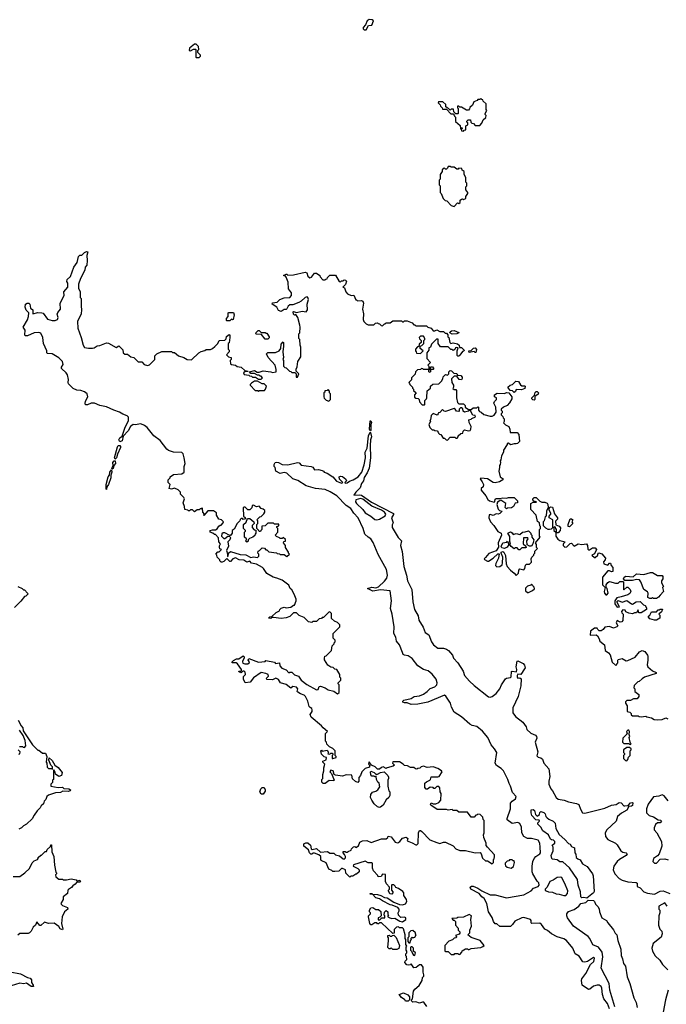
# Model space of a CAD drawing. Extents: x 2239805 to 2396427, y 665731 to 772158.
# Tile 251 of 256: x 2361075 to 2367849, y 713307 to 723628. Entities that reach past the tile are written whole.
import ezdxf

# ---------------------------------------------------------------- set-up
doc = ezdxf.new("R2010")
doc.units = 0

msp = doc.modelspace()

# ---------------------------------------------------------------- linework, layer by layer
at = {"layer": '0CON05XD'}
for points in [[(2364705, 723520), (2364730, 723565), (2364765, 723570), (2364780, 723615), (2364767, 723627), (2364735, 723628), (2364714, 723616), (2364697, 723573), (2364673, 723547), (2364673, 723533), (2364682, 723522), (2364705, 723520)], [(2362925, 723230), (2362955, 723232), (2362970, 723245), (2362970, 723255), (2362940, 723285), (2362940, 723305), (2362950, 723315), (2362948, 723345), (2362925, 723370), (2362905, 723370), (2362855, 723330), (2362850, 723305), (2362865, 723300), (2362895, 723320), (2362915, 723320), (2362920, 723315), (2362920, 723235), (2362925, 723230)], [(2365725, 722460), (2365732, 722468), (2365748, 722472), (2365750, 722515), (2365770, 722525), (2365770, 722545), (2365760, 722555), (2365760, 722565), (2365772, 722578), (2365798, 722578), (2365802, 722552), (2365812, 722542), (2365828, 722538), (2365845, 722520), (2365895, 722520), (2365918, 722542), (2365932, 722578), (2365958, 722602), (2365960, 722625), (2365950, 722635), (2365950, 722645), (2365970, 722675), (2365960, 722685), (2365960, 722745), (2365932, 722772), (2365928, 722788), (2365915, 722790), (2365905, 722800), (2365895, 722790), (2365875, 722790), (2365868, 722782), (2365832, 722768), (2365818, 722732), (2365792, 722708), (2365788, 722692), (2365775, 722680), (2365755, 722680), (2365705, 722710), (2365685, 722710), (2365675, 722720), (2365660, 722720), (2365660, 722705), (2365670, 722695), (2365670, 722645), (2365665, 722640), (2365645, 722640), (2365622, 722662), (2365618, 722688), (2365595, 722690), (2365585, 722680), (2365568, 722698), (2365552, 722702), (2365540, 722715), (2365538, 722738), (2365508, 722768), (2365462, 722768), (2365460, 722755), (2365480, 722735), (2365482, 722722), (2365500, 722705), (2365505, 722690), (2365545, 722690), (2365592, 722642), (2365615, 722640), (2365628, 722628), (2365630, 722615), (2365640, 722605), (2365642, 722562), (2365688, 722518), (2365692, 722482), (2365700, 722480), (2365700, 722495), (2365708, 722498), (2365710, 722485), (2365700, 722480), (2365702, 722462), (2365725, 722460)], [(2365625, 721670), (2365662, 721708), (2365675, 721700), (2365688, 721712), (2365690, 721735), (2365702, 721748), (2365715, 721750), (2365725, 721740), (2365732, 721748), (2365748, 721752), (2365750, 721775), (2365770, 721805), (2365770, 721815), (2365750, 721845), (2365750, 721875), (2365760, 721885), (2365760, 721915), (2365750, 721925), (2365750, 721975), (2365730, 722005), (2365730, 722035), (2365712, 722052), (2365708, 722068), (2365675, 722070), (2365668, 722062), (2365655, 722060), (2365625, 722080), (2365595, 722080), (2365585, 722090), (2365565, 722090), (2365558, 722072), (2365545, 722060), (2365535, 722060), (2365525, 722070), (2365512, 722068), (2365500, 722055), (2365500, 722035), (2365480, 722005), (2365480, 721955), (2365470, 721945), (2365470, 721895), (2365480, 721885), (2365480, 721815), (2365490, 721805), (2365512, 721752), (2365532, 721732), (2365548, 721728), (2365595, 721680), (2365625, 721670)], [(2365220, 715775), (2365205, 715790), (2365168, 715788), (2365137, 715807), (2365105, 715810), (2365092, 715825), (2365055, 715847), (2364985, 715850), (2364980, 715835), (2365000, 715815), (2364988, 715802), (2364923, 715787), (2364915, 715780), (2364883, 715797), (2364865, 715790), (2364845, 715770), (2364825, 715770), (2364800, 715795), (2364762, 715812), (2364735, 715850), (2364730, 715825), (2364740, 715815), (2364738, 715792), (2364695, 715780), (2364658, 715745), (2364644, 715706), (2364628, 715685), (2364628, 715645), (2364617, 715633), (2364592, 715642), (2364562, 715672), (2364555, 715710), (2364495, 715712), (2364455, 715698), (2364385, 715708), (2364370, 715715), (2364360, 715755), (2364335, 715760), (2364323, 715743), (2364340, 715725), (2364370, 715655), (2364365, 715650), (2364318, 715652), (2364275, 715620), (2364255, 715620), (2364240, 715635), (2364240, 715665), (2364250, 715675), (2364250, 715715), (2364262, 715755), (2364260, 715785), (2364270, 715825), (2364250, 715845), (2364250, 715855), (2364285, 715870), (2364290, 715895), (2364265, 715900), (2364235, 715930), (2364230, 715965), (2364235, 715970), (2364242, 715962), (2364295, 715970), (2364310, 715945), (2364302, 715932), (2364325, 715930), (2364335, 715940), (2364348, 715938), (2364360, 715925), (2364350, 715915), (2364350, 715885), (2364355, 715882), (2364390, 715895), (2364390, 715905), (2364380, 715915), (2364380, 715965), (2364357, 715987), (2364320, 716005), (2364292, 716032), (2364290, 716055), (2364280, 716065), (2364280, 716145), (2364300, 716165), (2364254, 716204), (2364236, 716226), (2364127, 716317), (2364118, 716345), (2364140, 716375), (2364140, 716395), (2364135, 716408), (2364117, 716417), (2364108, 716428), (2364092, 716485), (2364068, 716535), (2364055, 716548), (2364015, 716560), (2363987, 716577), (2363980, 716585), (2363987, 716615), (2363975, 716632), (2363935, 716638), (2363915, 716620), (2363865, 716658), (2363807, 716677), (2363785, 716710), (2363757, 716727), (2363725, 716708), (2363665, 716710), (2363660, 716725), (2363680, 716745), (2363678, 716765), (2363655, 716776), (2363605, 716786), (2363525, 716728), (2363490, 716685), (2363438, 716678), (2363418, 716715), (2363418, 716742), (2363440, 716765), (2363438, 716788), (2363425, 716800), (2363412, 716798), (2363395, 716780), (2363388, 716788), (2363375, 716790), (2363372, 716798), (2363398, 716802), (2363400, 716815), (2363356, 716876), (2363343, 716887), (2363300, 716885), (2363300, 716895), (2363315, 716912), (2363345, 716927), (2363372, 716928), (2363415, 716958), (2363425, 716950), (2363428, 716935), (2363408, 716905), (2363408, 716895), (2363414, 716884), (2363435, 716876), (2363465, 716874), (2363480, 716885), (2363482, 716895), (2363470, 716915), (2363475, 716930), (2363575, 716892), (2363645, 716900), (2363655, 716910), (2363745, 716892), (2363755, 716880), (2363795, 716887), (2363800, 716855), (2363822, 716832), (2363865, 716812), (2363895, 716780), (2363905, 716790), (2363925, 716788), (2363955, 716762), (2363995, 716747), (2364023, 716705), (2364082, 716658), (2364185, 716604), (2364203, 716607), (2364213, 716637), (2364225, 716640), (2364275, 716623), (2364305, 716603), (2364365, 716590), (2364403, 716563), (2364420, 716575), (2364420, 716655), (2364410, 716665), (2364410, 716675), (2364440, 716705), (2364440, 716725), (2364430, 716735), (2364430, 716765), (2364398, 716818), (2364375, 716820), (2364358, 716838), (2364335, 716840), (2364302, 716862), (2364268, 716918), (2364268, 716935), (2364270, 716955), (2364285, 716960), (2364340, 717015), (2364350, 717065), (2364370, 717085), (2364370, 717095), (2364380, 717105), (2364380, 717125), (2364360, 717145), (2364360, 717195), (2364430, 717265), (2364430, 717285), (2364405, 717310), (2364372, 717322), (2364342, 717352), (2364340, 717405), (2364325, 717420), (2364312, 717418), (2364258, 717362), (2364245, 717360), (2364235, 717350), (2364212, 717348), (2364185, 717320), (2364145, 717320), (2364135, 717310), (2364100, 717315), (2364055, 717363), (2364003, 717383), (2363975, 717410), (2363945, 717410), (2363905, 717372), (2363865, 717359), (2363815, 717352), (2363735, 717360), (2363715, 717360), (2363705, 717352), (2363680, 717355), (2363695, 717370), (2363718, 717372), (2363760, 717415), (2363795, 717430), (2363800, 717445), (2363815, 717460), (2363845, 717468), (2363865, 717462), (2363915, 717470), (2363945, 717490), (2363955, 717490), (2363970, 717535), (2363970, 717555), (2363950, 717605), (2363925, 717650), (2363910, 717665), (2363895, 717700), (2363825, 717752), (2363770, 717775), (2363730, 717785), (2363663, 717823), (2363630, 717875), (2363618, 717885), (2363555, 717922), (2363505, 717932), (2363485, 717952), (2363455, 717942), (2363422, 717962), (2363375, 717967), (2363335, 717987), (2363308, 717975), (2363285, 717950), (2363275, 717950), (2363245, 717980), (2363215, 717950), (2363197, 717943), (2363185, 717940), (2363170, 717955), (2363170, 717965), (2363143, 717993), (2363140, 718015), (2363130, 718025), (2363152, 718048), (2363165, 718050), (2363188, 718075), (2363172, 718082), (2363168, 718098), (2363168, 718112), (2363180, 718135), (2363160, 718155), (2363158, 718198), (2363125, 718230), (2363115, 718230), (2363097, 718247), (2363070, 718255), (2363070, 718275), (2363095, 718282), (2363125, 718280), (2363145, 718292), (2363161, 718319), (2363175, 718330), (2363185, 718330), (2363208, 718352), (2363210, 718365), (2363190, 718385), (2363162, 718392), (2363138, 718435), (2363137, 718457), (2363105, 718478), (2363045, 718480), (2363005, 718430), (2363003, 718437), (2363010, 718445), (2362992, 718465), (2362990, 718505), (2362985, 718510), (2362978, 718502), (2362965, 718500), (2362955, 718490), (2362935, 718490), (2362905, 718470), (2362885, 718490), (2362865, 718490), (2362855, 718480), (2362845, 718480), (2362837, 718487), (2362805, 718492), (2362803, 718525), (2362787, 718565), (2362800, 718605), (2362795, 718620), (2362760, 718655), (2362760, 718675), (2362735, 718700), (2362695, 718718), (2362665, 718708), (2362640, 718715), (2362650, 718755), (2362630, 718775), (2362630, 718805), (2362650, 718825), (2362650, 718835), (2362685, 718860), (2362773, 718867), (2362798, 718885), (2362798, 718945), (2362808, 718975), (2362797, 719035), (2362787, 719077), (2362775, 719090), (2362685, 719093), (2362635, 719112), (2362617, 719125), (2362548, 719215), (2362480, 719265), (2362412, 719352), (2362384, 719374), (2362345, 719390), (2362285, 719380), (2362265, 719383), (2362235, 719362), (2362211, 719319), (2362158, 719262), (2362148, 719212), (2362124, 719204), (2362113, 719225), (2362125, 719244), (2362149, 719261), (2362177, 719345), (2362216, 719425), (2362215, 719460), (2362200, 719475), (2362155, 719492), (2362120, 719515), (2362060, 719535), (2361985, 719570), (2361915, 719582), (2361859, 719609), (2361825, 719608), (2361785, 719590), (2361765, 719590), (2361760, 719605), (2361765, 719630), (2361788, 719675), (2361782, 719705), (2361755, 719727), (2361715, 719740), (2361675, 719743), (2361635, 719762), (2361585, 719810), (2361581, 719825), (2361586, 719856), (2361576, 719906), (2361563, 719925), (2361513, 719973), (2361512, 719985), (2361532, 720015), (2361522, 720045), (2361485, 720082), (2361416, 720126), (2361365, 720130), (2361360, 720135), (2361358, 720155), (2361323, 720235), (2361316, 720295), (2361295, 720340), (2361275, 720349), (2361225, 720344), (2361156, 720314), (2361133, 720313), (2361127, 720325), (2361132, 720372), (2361112, 720405), (2361157, 720483), (2361167, 720517), (2361170, 720555), (2361143, 720583), (2361132, 720615), (2361137, 720645), (2361154, 720656), (2361170, 720655), (2361182, 720645), (2361188, 720605), (2361212, 720585), (2361213, 720543), (2361265, 720558), (2361306, 720556), (2361320, 720550), (2361365, 720488), (2361415, 720473), (2361446, 720474), (2361472, 720485), (2361477, 720505), (2361468, 720542), (2361475, 720560), (2361502, 720595), (2361498, 720655), (2361542, 720738), (2361538, 720775), (2361578, 720825), (2361580, 720865), (2361570, 720885), (2361572, 720905), (2361606, 720934), (2361642, 721035), (2361677, 721083), (2361690, 721145), (2361705, 721160), (2361725, 721160), (2361753, 721187), (2361775, 721198), (2361788, 721195), (2361778, 721155), (2361782, 721105), (2361778, 721055), (2361760, 721035), (2361757, 721003), (2361712, 720915), (2361692, 720855), (2361692, 720815), (2361708, 720775), (2361710, 720715), (2361720, 720705), (2361718, 720625), (2361722, 720585), (2361718, 720545), (2361682, 720465), (2361684, 720395), (2361720, 720295), (2361740, 720215), (2361755, 720192), (2361797, 720183), (2361836, 720184), (2361855, 720188), (2361885, 720208), (2361915, 720212), (2361985, 720240), (2362005, 720238), (2362085, 720190), (2362115, 720210), (2362157, 720167), (2362160, 720135), (2362175, 720120), (2362205, 720120), (2362240, 720095), (2362270, 720085), (2362315, 720040), (2362355, 720040), (2362380, 720015), (2362415, 720002), (2362435, 720010), (2362490, 720065), (2362490, 720105), (2362510, 720125), (2362565, 720150), (2362665, 720150), (2362675, 720140), (2362695, 720140), (2362740, 720105), (2362795, 720088), (2362830, 720065), (2362875, 720062), (2362950, 720135), (2362975, 720150), (2363015, 720160), (2363028, 720172), (2363075, 720172)], [(2363075, 720172), (2363095, 720180), (2363119, 720201), (2363150, 720235), (2363166, 720264), (2363225, 720270), (2363237, 720283), (2363242, 720308), (2363268, 720328), (2363277, 720317), (2363278, 720295), (2363268, 720242), (2363260, 720235), (2363260, 720175), (2363270, 720165), (2363270, 720145), (2363240, 720115), (2363262, 720092), (2363290, 720085), (2363290, 720065), (2363280, 720055), (2363282, 720022), (2363293, 720013), (2363335, 720008), (2363354, 719994), (2363395, 719987), (2363432, 719952), (2363470, 719945), (2363465, 719940), (2363432, 719938), (2363420, 719925), (2363425, 719910), (2363475, 719900), (2363483, 719893), (2363505, 719890), (2363515, 719880), (2363545, 719880), (2363575, 719860), (2363605, 719860), (2363620, 719875), (2363605, 719890), (2363595, 719890), (2363585, 719900), (2363565, 719900), (2363535, 719920), (2363495, 719920), (2363482, 719938), (2363535, 719950), (2363562, 719932), (2363585, 719932), (2363625, 719948), (2363705, 719938), (2363725, 719928), (2363760, 719935), (2363762, 719962), (2363750, 720005), (2363678, 720085), (2363662, 720125), (2363675, 720140), (2363755, 720140), (2363794, 720156), (2363809, 720181), (2363814, 720225), (2363835, 720250), (2363840, 720245), (2363840, 720205), (2363832, 720145), (2363840, 720085), (2363832, 720065), (2363840, 720055), (2363840, 719995), (2363852, 719982), (2363868, 719978), (2363902, 719942), (2363915, 719940), (2363925, 719930), (2363958, 719928), (2363970, 719915), (2363972, 719882), (2363985, 719880), (2363998, 719915), (2363972, 719942), (2363970, 719965), (2363982, 719988), (2363990, 720045), (2364020, 720095), (2364020, 720195), (2364012, 720215), (2364008, 720275), (2364000, 720285), (2364000, 720335), (2364008, 720345), (2364012, 720405), (2364008, 720425), (2363990, 720505), (2363968, 720538), (2363955, 720530), (2363945, 720540), (2363940, 720565), (2363945, 720570), (2363975, 720560), (2364035, 720574), (2364076, 720564), (2364089, 720585), (2364086, 720645), (2364099, 720695), (2364095, 720717), (2364085, 720721), (2364065, 720716), (2364025, 720677), (2363998, 720662), (2363935, 720639), (2363905, 720640), (2363889, 720625), (2363875, 720598), (2363865, 720590), (2363845, 720590), (2363815, 720570), (2363785, 720580), (2363770, 720615), (2363720, 720645), (2363725, 720660), (2363772, 720668), (2363800, 720695), (2363845, 720712), (2363904, 720716), (2363924, 720735), (2363923, 720765), (2363892, 720805), (2363888, 720875), (2363868, 720928), (2363858, 720938), (2363840, 720945), (2363865, 720960), (2363875, 720960), (2363885, 720950), (2363945, 720952), (2364065, 720982), (2364083, 720973), (2364095, 720940), (2364115, 720922), (2364133, 720927), (2364165, 720970), (2364185, 720970), (2364220, 720945), (2364222, 720932), (2364252, 720902), (2364275, 720900), (2364282, 720908), (2364295, 720910), (2364300, 720925), (2364325, 720950), (2364385, 720950), (2364422, 720882), (2364435, 720880), (2364445, 720890), (2364465, 720890), (2364475, 720900), (2364488, 720898), (2364497, 720887), (2364488, 720852), (2364460, 720825), (2364478, 720818), (2364488, 720785), (2364490, 720775), (2364510, 720755), (2364548, 720738), (2364575, 720740), (2364595, 720690), (2364605, 720690), (2364615, 720680), (2364655, 720683), (2364668, 720678), (2364678, 720655), (2364666, 720595), (2364676, 720544), (2364672, 720485), (2364680, 720465), (2364705, 720440), (2364725, 720430), (2364785, 720430), (2364802, 720448), (2364825, 720450), (2364832, 720442), (2364845, 720440), (2364862, 720422), (2364875, 720420), (2364895, 720440), (2364905, 720440), (2364915, 720450), (2364955, 720450), (2364985, 720470), (2365075, 720470), (2365085, 720460), (2365095, 720460), (2365105, 720470), (2365135, 720470), (2365185, 720450), (2365205, 720430), (2365215, 720430), (2365225, 720420), (2365337, 720417), (2365350, 720405), (2365384, 720394), (2365407, 720367), (2365425, 720367), (2365446, 720376), (2365475, 720358), (2365515, 720358), (2365532, 720342), (2365545, 720340), (2365560, 720325), (2365560, 720305), (2365570, 720295), (2365580, 720245), (2365592, 720232), (2365615, 720240), (2365660, 720230), (2365678, 720215), (2365682, 720192), (2365705, 720190), (2365730, 720165), (2365728, 720152), (2365715, 720150), (2365685, 720110), (2365675, 720100), (2365665, 720100), (2365658, 720108), (2365657, 720155), (2365668, 720188), (2365655, 720192), (2365642, 720188), (2365635, 720170), (2365615, 720160), (2365605, 720170), (2365592, 720172), (2365565, 720200), (2365485, 720200), (2365460, 720235), (2365458, 720278), (2365442, 720278), (2365390, 720225), (2365380, 720195), (2365362, 720188), (2365360, 720165), (2365340, 720135), (2365340, 720075), (2365380, 720035), (2365350, 720005), (2365360, 719995), (2365360, 719960), (2365380, 719960), (2365380, 719985), (2365385, 719990), (2365398, 719988), (2365410, 719975), (2365410, 719965), (2365405, 719960), (2365380, 719960), (2365380, 719935), (2365375, 719930), (2365360, 719935), (2365360, 719960), (2365305, 719960), (2365298, 719968), (2365285, 719970), (2365275, 719960), (2365242, 719958), (2365220, 719935), (2365218, 719912), (2365180, 719875), (2365178, 719852), (2365150, 719825), (2365160, 719815), (2365162, 719802), (2365190, 719775), (2365190, 719765), (2365200, 719755), (2365202, 719742), (2365230, 719715), (2365210, 719695), (2365212, 719672), (2365225, 719660), (2365248, 719658), (2365260, 719645), (2365262, 719622), (2365292, 719592), (2365315, 719590), (2365320, 719595), (2365320, 719635), (2365337, 719653), (2365340, 719665), (2365342, 719738), (2365380, 719765), (2365380, 719785), (2365402, 719808), (2365465, 719810), (2365495, 719840), (2365507, 719863), (2365510, 719885), (2365535, 719910), (2365558, 719902), (2365570, 719915), (2365570, 719935), (2365585, 719950), (2365597, 719947), (2365622, 719922), (2365655, 719920), (2365662, 719902), (2365695, 719898), (2365712, 719882), (2365712, 719865), (2365705, 719852), (2365680, 719855), (2365655, 719890), (2365625, 719890), (2365598, 719862), (2365602, 719825), (2365620, 719795), (2365620, 719775), (2365613, 719763), (2365625, 719750), (2365645, 719750), (2365652, 719742), (2365650, 719665), (2365660, 719615), (2365675, 719600), (2365725, 719600), (2365740, 719585), (2365740, 719565), (2365775, 719540), (2365805, 719540), (2365825, 719560), (2365865, 719560), (2365875, 719570), (2365880, 719565), (2365880, 719535), (2365892, 719522), (2365910, 719515), (2365938, 719488), (2366005, 719472), (2366025, 719472), (2366045, 719482), (2366068, 719515), (2366062, 719565), (2366042, 719608), (2366050, 719625), (2366070, 719645), (2366070, 719665), (2366050, 719675), (2366050, 719695), (2366078, 719712), (2366155, 719710), (2366175, 719720), (2366198, 719718), (2366230, 719675), (2366230, 719655), (2366205, 719610), (2366180, 719585), (2366143, 719567), (2366120, 719545), (2366120, 719535), (2366130, 719525), (2366130, 719505), (2366120, 719495), (2366120, 719485), (2366138, 719468), (2366140, 719455), (2366150, 719445), (2366150, 719415), (2366143, 719403), (2366165, 719380), (2366198, 719365), (2366210, 719335), (2366212, 719302), (2366285, 719300), (2366305, 719280), (2366310, 719205), (2366290, 719185), (2366275, 719180), (2366255, 719182), (2366215, 719172), (2366195, 719190), (2366180, 719185), (2366180, 719175), (2366143, 719117), (2366142, 719095), (2366123, 719057), (2366117, 719013), (2366110, 719005), (2366112, 718985), (2366110, 718965), (2366100, 718955), (2366102, 718935), (2366093, 718895), (2366110, 718835), (2366140, 718815), (2366138, 718805), (2366100, 718785), (2366055, 718772), (2366035, 718778), (2365975, 718814), (2365905, 718822), (2365898, 718815), (2365921, 718785), (2365933, 718755), (2365929, 718731), (2365908, 718712), (2365910, 718695), (2365957, 718637), (2365978, 718598), (2365995, 718583), (2366045, 718572), (2366052, 718578), (2366055, 718600), (2366065, 718610), (2366105, 718608), (2366137, 718617), (2366175, 718612), (2366195, 718620), (2366255, 718620), (2366290, 718585), (2366290, 718565), (2366265, 718560), (2366248, 718525), (2366228, 718512), (2366185, 718508), (2366175, 718500), (2366162, 718515), (2366168, 718558), (2366115, 718590), (2366080, 718570), (2366073, 718545), (2366086, 718496), (2366103, 718483), (2366130, 718475), (2366105, 718450), (2366087, 718443), (2366065, 718448), (2366035, 718432), (2366005, 718442), (2365994, 718436), (2365990, 718405), (2366007, 718365), (2366042, 718325), (2366085, 718262), (2366120, 718245), (2366122, 718225), (2366088, 718145), (2366092, 718098), (2366065, 718060), (2365989, 718031), (2365955, 717992)], [(2363275, 720470), (2363245, 720470), (2363240, 720475), (2363243, 720497), (2363260, 720515), (2363260, 720555), (2363265, 720560), (2363315, 720560), (2363320, 720535), (2363310, 720485), (2363305, 720480), (2363295, 720490), (2363275, 720470)], [(2363675, 720280), (2363645, 720280), (2363608, 720328), (2363555, 720330), (2363550, 720335), (2363552, 720348), (2363572, 720368), (2363585, 720370), (2363605, 720350), (2363645, 720350), (2363655, 720340), (2363665, 720340), (2363690, 720305), (2363688, 720292), (2363675, 720280)], [(2365275, 720130), (2365300, 720155), (2365272, 720182), (2365270, 720205), (2365288, 720212), (2365310, 720235), (2365310, 720265), (2365320, 720275), (2365320, 720285), (2365305, 720310), (2365275, 720310), (2365260, 720295), (2365262, 720282), (2365280, 720265), (2365280, 720245), (2365260, 720225), (2365258, 720202), (2365242, 720198), (2365220, 720175), (2365220, 720155), (2365230, 720145), (2365232, 720132), (2365275, 720130)], [(2365605, 720330), (2365580, 720345), (2365584, 720356), (2365598, 720365), (2365625, 720369), (2365675, 720350), (2365676, 720344), (2365655, 720334), (2365605, 720330)], [(2365855, 720140), (2365845, 720140), (2365835, 720150), (2365785, 720140), (2365780, 720155), (2365805, 720160), (2365830, 720185), (2365845, 720188), (2365862, 720172), (2365855, 720140)], [(2363575, 719730), (2363585, 719740), (2363638, 719742), (2363650, 719755), (2363660, 719785), (2363635, 719810), (2363615, 719810), (2363565, 719840), (2363535, 719840), (2363502, 719818), (2363490, 719805), (2363490, 719795), (2363542, 719742), (2363565, 719740), (2363575, 719730)], [(2366255, 719720), (2366238, 719738), (2366212, 719742), (2366190, 719775), (2366212, 719798), (2366238, 719802), (2366273, 719837), (2366300, 719835), (2366321, 719801), (2366335, 719790), (2366365, 719790), (2366370, 719785), (2366367, 719763), (2366332, 719748), (2366275, 719750), (2366268, 719732), (2366255, 719720)], [(2364315, 719630), (2364330, 719645), (2364332, 719675), (2364330, 719705), (2364320, 719715), (2364320, 719735), (2364305, 719750), (2364295, 719740), (2364272, 719738), (2364270, 719725), (2364260, 719715), (2364260, 719675), (2364265, 719660), (2364285, 719640), (2364315, 719630)], [(2366465, 719640), (2366452, 719642), (2366440, 719655), (2366440, 719665), (2366468, 719692), (2366475, 719720), (2366485, 719730), (2366495, 719730), (2366510, 719715), (2366507, 719703), (2366472, 719678), (2366470, 719645), (2366465, 719640)], [(2365555, 719220), (2365585, 719250), (2365635, 719250), (2365645, 719240), (2365658, 719242), (2365670, 719255), (2365670, 719265), (2365695, 719290), (2365718, 719292), (2365720, 719315), (2365733, 719327), (2365775, 719318), (2365795, 719320), (2365802, 719335), (2365803, 719363), (2365782, 719405), (2365780, 719435), (2365805, 719440), (2365812, 719448), (2365850, 719465), (2365848, 719478), (2365822, 719482), (2365798, 719528), (2365785, 719530), (2365777, 719523), (2365733, 719513), (2365720, 719525), (2365718, 719548), (2365705, 719560), (2365692, 719558), (2365680, 719545), (2365680, 719525), (2365675, 719522), (2365650, 719525), (2365636, 719546), (2365625, 719552), (2365535, 719520), (2365523, 719523), (2365505, 719540), (2365475, 719510), (2365462, 719508), (2365460, 719495), (2365448, 719482), (2365405, 719500), (2365385, 719480), (2365380, 719435), (2365370, 719425), (2365380, 719415), (2365360, 719385), (2365372, 719352), (2365395, 719330), (2365415, 719330), (2365425, 719320), (2365448, 719318), (2365460, 719305), (2365462, 719292), (2365472, 719282), (2365488, 719278), (2365512, 719242), (2365525, 719240), (2365542, 719222), (2365555, 719220)], [(2364745, 719318), (2364740, 719335), (2364745, 719422), (2364755, 719422), (2364759, 719405), (2364752, 719385), (2364755, 719322), (2364745, 719318)], [(2367255, 713261), (2367233, 713315), (2367196, 713365), (2367179, 713409), (2367173, 713475), (2367165, 713492), (2367146, 713506), (2367125, 713507), (2367085, 713498), (2367046, 713464), (2367035, 713463), (2366966, 713506), (2366960, 713555), (2366963, 713575), (2367005, 713629), (2367056, 713724), (2367089, 713755), (2367095, 713792), (2367085, 713797), (2367075, 713792), (2367024, 713756), (2366995, 713749), (2366975, 713753), (2366935, 713813), (2366895, 713836), (2366869, 713895), (2366805, 713976), (2366775, 713992), (2366705, 714013), (2366645, 714046), (2366605, 714080), (2366575, 714096), (2366542, 714145), (2366525, 714157), (2366440, 714155), (2366432, 714162), (2366434, 714185), (2366427, 714197), (2366355, 714217), (2366335, 714213), (2366262, 714178), (2366238, 714145), (2366215, 714124), (2366145, 714121), (2366105, 714124), (2366075, 714150), (2366055, 714152), (2366039, 714175), (2366026, 714216), (2365987, 714275), (2365970, 714365), (2365939, 714415), (2365915, 714435), (2365888, 714468), (2365802, 714515), (2365794, 714535), (2365808, 714545), (2365825, 714546), (2365876, 714525), (2365916, 714496), (2366005, 714454), (2366055, 714456), (2366176, 714424), (2366355, 714456), (2366432, 714495), (2366456, 714524), (2366505, 714542), (2366518, 714555), (2366515, 714580), (2366497, 714597), (2366450, 714675), (2366443, 714695), (2366444, 714754), (2366451, 714805), (2366464, 714835), (2366481, 714855), (2366525, 714884), (2366530, 714895), (2366527, 714953), (2366524, 714995), (2366505, 715029), (2366435, 715044), (2366395, 715044), (2366355, 715066), (2366334, 715104), (2366332, 715165), (2366315, 715201), (2366295, 715212), (2366235, 715201), (2366182, 715242), (2366180, 715255), (2366216, 715355), (2366218, 715415), (2366234, 715435), (2366269, 715461), (2366275, 715485), (2366238, 715528), (2366216, 715595), (2366201, 715621), (2366190, 715665), (2366143, 715753), (2366119, 715779), (2366070, 715810), (2366056, 715835), (2366073, 715945), (2366050, 715985), (2366015, 716025), (2365980, 716105), (2365925, 716169), (2365865, 716219), (2365815, 716229), (2365792, 716242), (2365705, 716320), (2365625, 716370), (2365600, 716420), (2365587, 716465), (2365538, 716538), (2365526, 716546), (2365352, 716475), (2365246, 716454), (2365175, 716450), (2365135, 716466), (2365105, 716467), (2365088, 716475), (2365088, 716485), (2365100, 716495), (2365175, 716514), (2365208, 716532), (2365265, 716541), (2365305, 716559), (2365345, 716586), (2365375, 716616), (2365425, 716634), (2365444, 716655), (2365449, 716675), (2365438, 716715), (2365397, 716767), (2365355, 716801), (2365305, 716815), (2365246, 716855), (2365185, 716932), (2365145, 716959), (2365105, 716965), (2365093, 716975), (2365086, 716996), (2365055, 717075), (2365023, 717115), (2365015, 717155), (2364995, 717195), (2364997, 717265), (2364976, 717396), (2364959, 717455), (2364971, 717535), (2364955, 717642), (2364855, 717650), (2364775, 717639), (2364720, 717665), (2364765, 717681), (2364805, 717674), (2364835, 717684), (2364898, 717742), (2364920, 717775), (2364928, 717805), (2364917, 717865), (2364832, 718022), (2364778, 718148), (2364753, 718185), (2364725, 718203), (2364691, 718235), (2364673, 718293), (2364622, 718405), (2364575, 718455), (2364543, 718503), (2364495, 718537), (2364396, 718636), (2364329, 718679), (2364275, 718702), (2364175, 718713), (2364075, 718742), (2363988, 718799), (2363935, 718814), (2363874, 718874), (2363845, 718880), (2363805, 718870), (2363758, 718895), (2363750, 718935), (2363740, 718945), (2363740, 718965), (2363750, 718985), (2363765, 718990), (2363786, 718986), (2363824, 718964), (2363885, 718960), (2363985, 718986), (2364001, 718981), (2364025, 718958), (2364130, 718945), (2364145, 718938), (2364165, 718910), (2364205, 718912), (2364245, 718903), (2364256, 718895), (2364265, 718884), (2364297, 718875), (2364357, 718835), (2364395, 718791), (2364445, 718770), (2364460, 718775), (2364425, 718810), (2364423, 718835), (2364435, 718843), (2364455, 718840), (2364491, 718811), (2364498, 718795), (2364480, 718775), (2364485, 718770), (2364505, 718772), (2364529, 718791), (2364567, 718803), (2364620, 718835), (2364660, 718885), (2364685, 718963), (2364696, 719034), (2364694, 719096), (2364716, 719135), (2364730, 719265), (2364745, 719303), (2364751, 719301), (2364760, 719255), (2364751, 719225), (2364747, 719165), (2364751, 719035), (2364735, 718925), (2364715, 718878), (2364682, 718828), (2364676, 718794), (2364656, 718765), (2364640, 718720), (2364595, 718676), (2364575, 718642), (2364635, 718647), (2364655, 718642), (2364762, 718572), (2364990, 718450), (2364990, 718440), (2364970, 718405), (2364987, 718355), (2364977, 718333), (2364977, 718305), (2365041, 718201), (2365073, 718165), (2365064, 718115), (2365082, 718052), (2365098, 717895), (2365127, 717805), (2365136, 717745), (2365182, 717655), (2365193, 717525), (2365212, 717445), (2365248, 717379), (2365255, 717335), (2365301, 717259)], [(2362075, 719020), (2362068, 719035), (2362098, 719152), (2362105, 719164), (2362125, 719166), (2362132, 719155), (2362130, 719145), (2362100, 719075), (2362090, 719035), (2362075, 719020)], [(2362045, 718917), (2362039, 718925), (2362053, 718955), (2362052, 718985), (2362065, 719004), (2362075, 719003), (2362078, 718975), (2362060, 718955), (2362055, 718922), (2362045, 718917)], [(2361985, 718702), (2361980, 718705), (2361980, 718755), (2362001, 718835), (2362014, 718855), (2362019, 718885), (2362035, 718910), (2362041, 718885), (2362029, 718855), (2362030, 718825), (2362006, 718755), (2361988, 718732), (2361985, 718702)], [(2363565, 717992), (2363580, 718005), (2363580, 718025), (2363570, 718035), (2363572, 718058), (2363588, 718062), (2363615, 718090), (2363638, 718088), (2363652, 718072), (2363665, 718070), (2363685, 718050), (2363765, 718040), (2363772, 718032), (2363795, 718030), (2363805, 718020), (2363845, 718020), (2363875, 718000), (2363900, 718025), (2363890, 718035), (2363890, 718045), (2363860, 718095), (2363860, 718115), (2363840, 718145), (2363842, 718158), (2363860, 718160), (2363858, 718178), (2363835, 718200), (2363825, 718190), (2363805, 718190), (2363798, 718198), (2363765, 718210), (2363750, 718225), (2363780, 718255), (2363780, 718295), (2363770, 718305), (2363770, 718315), (2363788, 718322), (2363788, 718338), (2363745, 718340), (2363735, 718350), (2363675, 718350), (2363648, 718322), (2363612, 718318), (2363610, 718285), (2363600, 718275), (2363598, 718262), (2363582, 718262), (2363578, 718278), (2363560, 718295), (2363560, 718335), (2363570, 718345), (2363570, 718375), (2363560, 718385), (2363592, 718418), (2363605, 718420), (2363633, 718447), (2363642, 718465), (2363642, 718482), (2363627, 718497), (2363604, 718504), (2363585, 718528), (2363555, 718522), (2363525, 718540), (2363510, 718535), (2363508, 718512), (2363485, 718490), (2363465, 718490), (2363437, 718517), (2363425, 718518), (2363415, 718510), (2363420, 718425), (2363438, 718408), (2363440, 718395), (2363415, 718390), (2363408, 718398), (2363395, 718400), (2363385, 718390), (2363380, 718375), (2363352, 718345), (2363323, 718287), (2363300, 718275), (2363302, 718245), (2363285, 718222), (2363275, 718220), (2363225, 718250), (2363205, 718250), (2363193, 718237), (2363190, 718215), (2363215, 718190), (2363225, 718190), (2363257, 718213), (2363275, 718212), (2363284, 718195), (2363278, 718175), (2363257, 718155), (2363261, 718109), (2363241, 718065), (2363253, 718027), (2363252, 718002), (2363258, 718005), (2363262, 718035), (2363285, 718052), (2363385, 718020), (2363445, 718017), (2363495, 717992), (2363525, 717997), (2363565, 717992)], [(2364816, 718386), (2364845, 718393), (2364904, 718426), (2364911, 718445), (2364896, 718466), (2364866, 718486), (2364765, 718530), (2364671, 718601), (2364645, 718609), (2364596, 718594), (2364594, 718575), (2364605, 718555), (2364669, 718495), (2364695, 718460), (2364755, 718425), (2364795, 718390), (2364816, 718386)], [(2365955, 717992), (2365942, 717975), (2365945, 717970), (2365975, 717952), (2365985, 717952), (2366035, 717982), (2366085, 718030), (2366098, 718028), (2366092, 717985), (2366064, 717926), (2366061, 717905), (2366075, 717891), (2366105, 717897), (2366128, 717915), (2366132, 717935), (2366138, 717995), (2366118, 718035), (2366120, 718045), (2366135, 718052), (2366146, 718046), (2366165, 718010), (2366170, 717925), (2366180, 717895), (2366215, 717858), (2366256, 717826), (2366275, 717800), (2366302, 717825), (2366304, 717856), (2366315, 717870), (2366355, 717860), (2366368, 717875), (2366375, 717910), (2366385, 717920), (2366415, 717920), (2366437, 717943), (2366433, 717975), (2366440, 717995), (2366460, 718015), (2366460, 718025), (2366470, 718035), (2366472, 718058), (2366500, 718085), (2366490, 718095), (2366490, 718125), (2366480, 718145), (2366528, 718205), (2366520, 718215), (2366520, 718285), (2366530, 718295), (2366530, 718315), (2366523, 718323), (2366520, 718355), (2366498, 718368), (2366487, 718435), (2366428, 718495), (2366430, 718555), (2366455, 718570), (2366485, 718570), (2366490, 718575), (2366462, 718582), (2366450, 718595), (2366450, 718605), (2366465, 718620), (2366485, 718620), (2366525, 718580), (2366545, 718572), (2366575, 718572), (2366599, 718559), (2366607, 718547), (2366610, 718515), (2366594, 718476), (2366590, 718425), (2366580, 718415), (2366570, 718375), (2366560, 718365), (2366560, 718325), (2366585, 718300), (2366608, 718288), (2366625, 718288), (2366645, 718290), (2366660, 718305), (2366660, 718385), (2366620, 718405), (2366620, 718425), (2366638, 718445), (2366638, 718455), (2366620, 718485), (2366620, 718505), (2366630, 718515), (2366635, 718520), (2366657, 718517), (2366678, 718448), (2366710, 718405), (2366708, 718392), (2366688, 718372), (2366692, 718332), (2366727, 718317), (2366742, 718302), (2366736, 718274), (2366715, 718250), (2366705, 718250), (2366700, 718255), (2366700, 718285), (2366690, 718295), (2366688, 718308), (2366675, 718310), (2366670, 718305), (2366670, 718275), (2366690, 718255), (2366690, 718215), (2366714, 718184), (2366735, 718168), (2366790, 718155), (2366773, 718137), (2366770, 718125), (2366770, 718115), (2366785, 718100), (2366807, 718103), (2366842, 718138), (2366855, 718140), (2366885, 718110), (2366925, 718132), (2366965, 718127), (2367012, 718132), (2367023, 718115), (2367028, 718078), (2367035, 718070), (2367045, 718070), (2367075, 718093), (2367105, 718092), (2367117, 718073), (2367095, 718030), (2367070, 718015), (2367095, 717990), (2367105, 717990), (2367130, 718015), (2367130, 718025), (2367142, 718038), (2367175, 718028), (2367212, 717985), (2367210, 717965), (2367190, 717945), (2367194, 717924), (2367235, 717910), (2367255, 717930), (2367265, 717930), (2367270, 717905), (2367288, 717885), (2367288, 717842), (2367275, 717840), (2367255, 717852), (2367235, 717852), (2367180, 717785), (2367180, 717705), (2367210, 717675), (2367198, 717635), (2367200, 717615), (2367215, 717600), (2367225, 717600), (2367240, 717615), (2367230, 717665), (2367220, 717675), (2367220, 717705), (2367235, 717728), (2367255, 717738), (2367317, 717723), (2367345, 717722), (2367363, 717737), (2367395, 717740), (2367400, 717735), (2367400, 717655), (2367405, 717650), (2367435, 717680), (2367445, 717680), (2367470, 717655), (2367478, 717635), (2367466, 717614), (2367445, 717600), (2367375, 717578), (2367332, 717568), (2367310, 717535), (2367310, 717505), (2367335, 717470), (2367358, 717472), (2367330, 717525), (2367345, 717540), (2367385, 717522), (2367435, 717540), (2367484, 717504), (2367495, 717502), (2367534, 717526), (2367575, 717530), (2367610, 717495), (2367628, 717488), (2367642, 717462), (2367640, 717445), (2367585, 717410), (2367562, 717412), (2367555, 717440), (2367538, 717412), (2367515, 717410), (2367495, 717400), (2367455, 717408), (2367425, 717420), (2367418, 717438), (2367395, 717440), (2367380, 717425), (2367382, 717412), (2367398, 717395), (2367395, 717330), (2367384, 717316), (2367365, 717312), (2367335, 717330), (2367323, 717305), (2367340, 717275), (2367330, 717265), (2367295, 717250), (2367255, 717267), (2367205, 717260), (2367186, 717234), (2367165, 717220), (2367145, 717220), (2367130, 717235), (2367125, 717250), (2367095, 717250), (2367053, 717217), (2367050, 717175), (2367115, 717178), (2367129, 717169), (2367147, 717137), (2367152, 717112), (2367200, 717075), (2367208, 717015), (2367245, 716990), (2367261, 716971), (2367283, 716893), (2367315, 716862), (2367330, 716865), (2367330, 716875), (2367340, 716885), (2367340, 716915), (2367345, 716920), (2367385, 716932), (2367428, 716908), (2367445, 716910), (2367524, 716946), (2367567, 717003), (2367595, 717016), (2367624, 717004), (2367651, 716965), (2367657, 716955), (2367654, 716915), (2367649, 716865), (2367656, 716846), (2367705, 716802), (2367742, 716785), (2367743, 716775), (2367620, 716735), (2367595, 716720), (2367565, 716690), (2367552, 716688), (2367512, 716648), (2367510, 716625), (2367520, 716615), (2367520, 716585), (2367560, 716555), (2367560, 716535), (2367545, 716510), (2367505, 716510), (2367475, 716490), (2367435, 716490), (2367422, 716478), (2367420, 716465), (2367440, 716435), (2367440, 716375), (2367468, 716368), (2367480, 716355), (2367482, 716342), (2367495, 716330), (2367555, 716330), (2367563, 716323), (2367585, 716320), (2367635, 716328), (2367645, 716320), (2367695, 716310), (2367723, 716293), (2367755, 716288), (2367805, 716292), (2367845, 716308), (2367865, 716300)], [(2363455, 718150), (2363440, 718165), (2363450, 718175), (2363450, 718185), (2363430, 718205), (2363430, 718255), (2363440, 718265), (2363440, 718275), (2363420, 718295), (2363420, 718335), (2363448, 718362), (2363462, 718398), (2363485, 718400), (2363528, 718365), (2363530, 718345), (2363510, 718325), (2363510, 718305), (2363532, 718282), (2363548, 718278), (2363550, 718245), (2363540, 718235), (2363538, 718222), (2363518, 718202), (2363482, 718188), (2363470, 718175), (2363468, 718162), (2363455, 718150)], [(2366835, 718310), (2366820, 718315), (2366822, 718335), (2366842, 718395), (2366855, 718397), (2366870, 718385), (2366860, 718365), (2366868, 718345), (2366835, 718310)], [(2366315, 718070), (2366305, 718070), (2366285, 718090), (2366265, 718090), (2366255, 718082), (2366222, 718105), (2366210, 718125), (2366218, 718145), (2366210, 718155), (2366209, 718209), (2366190, 718245), (2366215, 718258), (2366235, 718248), (2366245, 718230), (2366275, 718242), (2366315, 718232), (2366343, 718257), (2366372, 718258), (2366405, 718270), (2366430, 718245), (2366430, 718235), (2366440, 718225), (2366440, 718205), (2366460, 718175), (2366452, 718135), (2366435, 718110), (2366415, 718110), (2366392, 718122), (2366388, 718165), (2366400, 718185), (2366398, 718198), (2366353, 718197), (2366350, 718135), (2366378, 718108), (2366380, 718095), (2366375, 718090), (2366335, 718090), (2366315, 718070)], [(2366155, 718083), (2366125, 718090), (2366120, 718105), (2366137, 718143), (2366178, 718152), (2366185, 718160), (2366200, 718125), (2366183, 718097), (2366155, 718083)], [(2367715, 717560), (2367705, 717570), (2367695, 717560), (2367675, 717560), (2367655, 717570), (2367658, 717615), (2367652, 717632), (2367612, 717655), (2367583, 717735), (2367567, 717757), (2367535, 717758), (2367495, 717748), (2367415, 717750), (2367400, 717765), (2367408, 717785), (2367425, 717793), (2367502, 717788), (2367535, 717820), (2367613, 717813), (2367685, 717832), (2367705, 717832), (2367755, 717800), (2367805, 717800), (2367812, 717792), (2367812, 717765), (2367800, 717745), (2367800, 717725), (2367820, 717685), (2367810, 717675), (2367818, 717635), (2367786, 717594), (2367766, 717574), (2367745, 717562), (2367715, 717560)], [(2366405, 717622), (2366447, 717643), (2366467, 717663), (2366465, 717680), (2366435, 717710), (2366428, 717702), (2366395, 717690), (2366375, 717670), (2366375, 717640), (2366393, 717623), (2366405, 717622)], [(2361055, 717688), (2361100, 717665), (2361115, 717650), (2361125, 717650), (2361157, 717617), (2361160, 717605), (2361140, 717585), (2361125, 717580), (2361088, 717532), (2361020, 717465)], [(2367745, 717333), (2367724, 717334), (2367675, 717348), (2367662, 717365), (2367663, 717377), (2367678, 717385), (2367695, 717420), (2367745, 717420), (2367765, 717440), (2367775, 717440), (2367785, 717450), (2367808, 717448), (2367798, 717422), (2367770, 717395), (2367780, 717385), (2367780, 717355), (2367745, 717333)], [(2365301, 717259), (2365321, 717205), (2365360, 717180), (2365389, 717105), (2365411, 717075), (2365455, 717040), (2365515, 717040), (2365545, 717031), (2365567, 717017), (2365608, 716968), (2365621, 716935), (2365666, 716886), (2365720, 716800), (2365736, 716755), (2365786, 716695), (2365835, 716647), (2365985, 716529), (2366005, 716526), (2366025, 716534), (2366065, 716564), (2366105, 716614), (2366123, 716657), (2366165, 716719), (2366175, 716726), (2366215, 716731), (2366225, 716741), (2366226, 716794), (2366235, 716799), (2366279, 716791), (2366283, 716815), (2366276, 716845), (2366287, 716903), (2366295, 716908), (2366349, 716879), (2366362, 716862), (2366369, 716835), (2366365, 716823), (2366326, 716764), (2366295, 716768), (2366287, 716755), (2366287, 716735), (2366294, 716724), (2366315, 716728), (2366328, 716718), (2366326, 716645), (2366296, 716535), (2366241, 716415), (2366242, 716362), (2366270, 716325), (2366345, 716263), (2366380, 716215), (2366389, 716189), (2366428, 716148), (2366477, 716127), (2366490, 716115), (2366491, 716095), (2366476, 716055), (2366502, 715955), (2366493, 715913), (2366505, 715898), (2366535, 715889), (2366552, 715875), (2366565, 715835), (2366618, 715775), (2366630, 715695), (2366617, 715645), (2366618, 715615), (2366639, 715565), (2366656, 715545), (2366694, 715474), (2366715, 715458), (2366778, 715445), (2366825, 715428), (2366907, 715413), (2366932, 715402), (2366951, 715351), (2366972, 715315), (2366995, 715311), (2367205, 715364), (2367275, 715393), (2367325, 715403), (2367355, 715422), (2367375, 715420), (2367405, 715388), (2367415, 715386), (2367448, 715392), (2367475, 715420), (2367493, 715423), (2367498, 715418), (2367495, 715390), (2367485, 715383), (2367458, 715382), (2367437, 715343), (2367379, 715311), (2367339, 715275), (2367323, 715225), (2367226, 715134), (2367210, 715105), (2367213, 715065), (2367238, 715035), (2367317, 714995), (2367335, 714978), (2367372, 714915), (2367395, 714901), (2367428, 714895), (2367439, 714885), (2367427, 714865), (2367360, 714825), (2367335, 714803), (2367300, 714755), (2367291, 714715), (2367310, 714675), (2367355, 714627), (2367385, 714607), (2367445, 714591), (2367532, 714585), (2367542, 714575), (2367543, 714543), (2367575, 714528), (2367615, 714487), (2367651, 714471), (2367725, 714462), (2367785, 714493), (2367815, 714497), (2367885, 714470)], [(2361060, 716285), (2361090, 716225), (2361108, 716205), (2361113, 716173), (2361208, 716025), (2361265, 715970), (2361275, 715970), (2361315, 715940), (2361345, 715940), (2361360, 715905), (2361352, 715845), (2361360, 715835), (2361362, 715792), (2361375, 715780), (2361405, 715780), (2361420, 715770), (2361417, 715797), (2361402, 715812), (2361380, 715865), (2361385, 715890), (2361415, 715862), (2361442, 715815), (2361478, 715788), (2361521, 715735), (2361514, 715706), (2361485, 715696), (2361450, 715720), (2361445, 715740), (2361435, 715760), (2361430, 715760), (2361430, 715665), (2361420, 715655), (2361418, 715632), (2361400, 715615), (2361400, 715595), (2361479, 715579), (2361522, 715582), (2361538, 715568), (2361590, 715565), (2361607, 715555), (2361603, 715545), (2361585, 715536), (2361528, 715542), (2361504, 715526), (2361450, 715525), (2361375, 715500), (2361360, 715485), (2361350, 715455), (2361330, 715435), (2361325, 715410), (2361301, 715389), (2361288, 715365), (2361258, 715335), (2361225, 715290), (2361205, 715250), (2361146, 715194), (2361114, 715176), (2361095, 715158), (2361065, 715142)], [(2361072, 716008), (2361105, 716010), (2361112, 716002), (2361125, 716000), (2361140, 716015), (2361132, 716072), (2361112, 716125), (2361072, 716182)], [(2367475, 716030), (2367480, 716035), (2367470, 716055), (2367460, 716105), (2367468, 716115), (2367460, 716135), (2367462, 716165), (2367455, 716180), (2367445, 716180), (2367432, 716165), (2367438, 716142), (2367392, 716095), (2367390, 716055), (2367405, 716040), (2367455, 716040), (2367462, 716032), (2367475, 716030)], [(2361065, 715930), (2361078, 715932), (2361080, 715955), (2361060, 715975)], [(2367435, 715860), (2367447, 715873), (2367452, 715898), (2367470, 715915), (2367470, 715965), (2367480, 715975), (2367480, 715985), (2367465, 716000), (2367435, 716000), (2367400, 715975), (2367400, 715945), (2367410, 715935), (2367410, 715925), (2367400, 715915), (2367400, 715885), (2367422, 715862), (2367435, 715860)], [(2365340, 713285), (2365308, 713328), (2365295, 713330), (2365265, 713320), (2365225, 713332), (2365195, 713330), (2365180, 713345), (2365180, 713355), (2365190, 713365), (2365200, 713445), (2365214, 713466), (2365260, 713505), (2365290, 713555), (2365293, 713587), (2365307, 713603), (2365310, 713615), (2365300, 713645), (2365302, 713695), (2365285, 713720), (2365265, 713720), (2365227, 713693), (2365205, 713690), (2365175, 713730), (2365168, 713722), (2365145, 713718), (2365132, 713722), (2365110, 713745), (2365112, 713758), (2365130, 713775), (2365127, 713807), (2365120, 713815), (2365120, 713835), (2365130, 713845), (2365130, 713865), (2365122, 713875), (2365122, 713905), (2365130, 713915), (2365120, 713935), (2365120, 713985), (2365112, 713995), (2365112, 714035), (2365097, 714097), (2365085, 714110), (2365055, 714110), (2365045, 714120), (2365023, 714117), (2364998, 714092), (2364998, 714052), (2364985, 714050), (2364865, 714160), (2364845, 714160), (2364835, 714150), (2364825, 714150), (2364815, 714160), (2364795, 714160), (2364765, 714140), (2364755, 714140), (2364742, 714155), (2364728, 714225), (2364730, 714235), (2364750, 714255), (2364750, 714265), (2364740, 714275), (2364740, 714295), (2364755, 714318), (2364775, 714322), (2364805, 714300), (2364835, 714300), (2364858, 714278), (2364860, 714235), (2364848, 714222), (2364830, 714215), (2364832, 714192), (2364848, 714192), (2364868, 714212), (2364900, 714215), (2364900, 714235), (2364892, 714242), (2364898, 714272), (2364915, 714290), (2364930, 714275), (2364933, 714253), (2364940, 714245), (2364930, 714235), (2364930, 714225), (2364953, 714213), (2364975, 714208), (2365005, 714210), (2365058, 714178), (2365085, 714173), (2365120, 714195), (2365120, 714215), (2365105, 714220), (2365068, 714218), (2365045, 714240), (2365040, 714265), (2365052, 714288), (2365052, 714305), (2365035, 714322), (2364976, 714346), (2364955, 714348), (2364875, 714390), (2364845, 714412), (2364805, 714422), (2364770, 714460), (2364745, 714462), (2364745, 714470), (2364765, 714468), (2364770, 714460), (2364825, 714457), (2364858, 714448), (2364895, 714428), (2364925, 714422), (2364996, 714376), (2365055, 714352), (2365085, 714348), (2365115, 714360), (2365130, 714385), (2365127, 714407), (2365098, 714448), (2365100, 714475), (2365089, 714489), (2365045, 714520), (2365015, 714530), (2365010, 714545), (2364995, 714560), (2364975, 714560), (2364970, 714555), (2364970, 714505), (2364983, 714485), (2364983, 714475), (2364975, 714462), (2364952, 714465), (2364940, 714495), (2364940, 714505), (2364950, 714515), (2364950, 714535), (2364918, 714568), (2364908, 714595), (2364908, 714668), (2364875, 714670), (2364860, 714645), (2364832, 714642), (2364828, 714658), (2364782, 714705), (2364770, 714735), (2364770, 714785), (2364765, 714790), (2364725, 714790), (2364695, 714808), (2364572, 714768), (2364570, 714755), (2364619, 714729), (2364630, 714715), (2364630, 714695), (2364605, 714670), (2364595, 714670), (2364565, 714650), (2364545, 714650), (2364535, 714640), (2364492, 714682), (2364488, 714718), (2364455, 714732), (2364445, 714730), (2364417, 714703), (2364375, 714698), (2364355, 714700), (2364345, 714710), (2364312, 714722), (2364285, 714790), (2364234, 714814), (2364228, 714825), (2364228, 714855), (2364210, 714875), (2364165, 714890), (2364145, 714890), (2364135, 714880), (2364125, 714880), (2364110, 714895), (2364100, 714925), (2364053, 714965), (2364051, 714989), (2364071, 714999), (2364095, 714998), (2364122, 714975), (2364130, 714935), (2364138, 714928), (2364185, 714940), (2364225, 714900), (2364298, 714908), (2364325, 714890), (2364365, 714890), (2364382, 714872), (2364425, 714862), (2364463, 714833), (2364475, 714830), (2364487, 714843), (2364488, 714855), (2364478, 714878), (2364463, 714893), (2364465, 714910), (2364485, 714910), (2364492, 714902), (2364505, 714900), (2364515, 714910), (2364548, 714922), (2364550, 714935), (2364572, 714958), (2364585, 714960), (2364595, 714950), (2364625, 714968), (2364638, 715005), (2364665, 715020), (2364713, 715023), (2364756, 715004), (2364865, 715042), (2364915, 715040), (2364930, 715055), (2364935, 715070), (2364965, 715062), (2365010, 715005), (2365035, 715000), (2365056, 715014), (2365085, 715048), (2365125, 715058), (2365140, 715045), (2365135, 715020), (2365185, 715001), (2365225, 714977), (2365235, 714978), (2365248, 714992), (2365252, 715105), (2365265, 715130), (2365275, 715130), (2365288, 715118), (2365372, 715032), (2365445, 715002), (2365475, 714992), (2365515, 715008), (2365537, 715007), (2365615, 714968), (2365645, 714938), (2365685, 714918), (2365745, 714918), (2365847, 714893), (2365898, 714898), (2365910, 714885), (2365925, 714840), (2365955, 714810), (2365975, 714810), (2366025, 714780), (2366040, 714795), (2366040, 714825), (2366047, 714833), (2366050, 714855), (2366048, 714875), (2365974, 714954), (2365963, 714973), (2365963, 714995), (2365938, 715055), (2365933, 715085), (2365940, 715105), (2365940, 715235), (2365930, 715245), (2365928, 715268), (2365898, 715298), (2365875, 715300), (2365868, 715292), (2365852, 715288), (2365835, 715270), (2365805, 715270), (2365765, 715320), (2365675, 715320), (2365655, 715340), (2365615, 715340), (2365605, 715350), (2365565, 715342), (2365545, 715350), (2365448, 715348), (2365382, 715395), (2365378, 715405), (2365385, 715418), (2365407, 715407), (2365435, 715408), (2365467, 715423), (2365486, 715445), (2365492, 715515), (2365480, 715535), (2365476, 715575), (2365465, 715590), (2365445, 715590), (2365425, 715570), (2365415, 715570), (2365405, 715580), (2365375, 715582), (2365347, 715563), (2365333, 715563), (2365318, 715578), (2365320, 715625), (2365335, 715640), (2365370, 715655), (2365380, 715665), (2365385, 715690), (2365455, 715690), (2365468, 715695), (2365502, 715745), (2365493, 715755), (2365455, 715780), (2365405, 715796), (2365345, 715788), (2365305, 715802), (2365280, 715795), (2365267, 715783), (2365245, 715780), (2365235, 715770), (2365220, 715775)], [(2364845, 715370), (2364825, 715378), (2364790, 715410), (2364763, 715445), (2364750, 715475), (2364753, 715505), (2364771, 715529), (2364805, 715540), (2364826, 715554), (2364848, 715585), (2364840, 715625), (2364828, 715635), (2364812, 715665), (2364808, 715698), (2364795, 715690), (2364788, 715698), (2364765, 715700), (2364752, 715712), (2364750, 715745), (2364755, 715750), (2364788, 715738), (2364805, 715720), (2364825, 715720), (2364853, 715737), (2364892, 715742), (2364930, 715705), (2364937, 715687), (2364940, 715675), (2364930, 715655), (2364930, 715595), (2364942, 715545), (2364953, 715533), (2364953, 715495), (2364943, 715475), (2364915, 715450), (2364884, 715396), (2364855, 715373), (2364845, 715370)], [(2363625, 715508), (2363605, 715510), (2363590, 715535), (2363600, 715565), (2363615, 715580), (2363635, 715580), (2363648, 715555), (2363645, 715540), (2363625, 715508)], [(2367868, 715438), (2367825, 715492), (2367805, 715502), (2367772, 715488), (2367715, 715482), (2367660, 715405), (2367643, 715355), (2367640, 715315), (2367670, 715285), (2367715, 715272), (2367765, 715240), (2367788, 715238), (2367800, 715225), (2367785, 715210), (2367755, 715210), (2367735, 715190), (2367722, 715155), (2367722, 715135), (2367748, 715105), (2367797, 715015), (2367803, 714965), (2367773, 714885), (2367755, 714862), (2367713, 714835), (2367708, 714805), (2367725, 714788), (2367745, 714788), (2367785, 714830), (2367835, 714832), (2367867, 714823)], [(2367015, 714421), (2366985, 714427), (2366965, 714424), (2366952, 714432), (2366949, 714485), (2366926, 714555), (2366919, 714615), (2366835, 714736), (2366765, 714799), (2366735, 714802), (2366705, 714820), (2366655, 714828), (2366648, 714835), (2366642, 714865), (2366662, 714915), (2366662, 714955), (2366652, 714975), (2366680, 714995), (2366682, 715012), (2366667, 715027), (2366645, 715030), (2366637, 715037), (2366614, 715084), (2366556, 715125), (2366533, 715163), (2366502, 715195), (2366502, 715208), (2366520, 715225), (2366518, 715238), (2366482, 715242), (2366441, 715285), (2366433, 715315), (2366432, 715345), (2366455, 715350), (2366467, 715337), (2366480, 715295), (2366495, 715280), (2366520, 715295), (2366523, 715317), (2366533, 715327), (2366565, 715318), (2366579, 715305), (2366587, 715277), (2366601, 715261), (2366618, 715248), (2366665, 715228), (2366686, 715206), (2366691, 715151), (2366725, 715088), (2366786, 715036), (2366825, 714992), (2366840, 714985), (2366855, 714960), (2366887, 714947), (2366890, 714895), (2366902, 714882), (2366903, 714845), (2366922, 714832), (2366945, 714823), (2366971, 714781), (2367020, 714750), (2367075, 714676), (2367084, 714655), (2367092, 714488), (2367085, 714474), (2367015, 714421)], [(2361005, 714648), (2361075, 714648), (2361130, 714685), (2361179, 714731), (2361205, 714790), (2361225, 714810), (2361260, 714825), (2361270, 714835), (2361270, 714845), (2361295, 714870), (2361305, 714870), (2361342, 714908), (2361355, 714910), (2361362, 714928), (2361398, 714962), (2361402, 714978), (2361408, 714978), (2361410, 714905), (2361432, 714855), (2361438, 714765), (2361452, 714692), (2361460, 714685), (2361460, 714675), (2361450, 714665), (2361452, 714642), (2361485, 714620), (2361525, 714620), (2361535, 714610), (2361565, 714610), (2361615, 714622), (2361665, 714610), (2361675, 714600), (2361705, 714607), (2361712, 714595), (2361705, 714588), (2361672, 714588), (2361657, 714565), (2361630, 714550), (2361619, 714531), (2361585, 714512), (2361578, 714505), (2361575, 714470), (2361532, 714435), (2361530, 714405), (2361507, 714365), (2361510, 714355), (2361522, 714342), (2361575, 714320), (2361580, 714305), (2361543, 714275), (2361521, 714225), (2361514, 714155), (2361527, 714093), (2361525, 714088), (2361499, 714099), (2361484, 714124), (2361435, 714158), (2361376, 714154), (2361335, 714168), (2361295, 714132), (2361285, 714132), (2361255, 714170), (2361240, 714135), (2361216, 714114), (2361195, 714072), (2361178, 714055), (2361165, 714050), (2361075, 714048), (2361055, 714030)], [(2366225, 714733), (2366247, 714753), (2366260, 714795), (2366255, 714810), (2366245, 714810), (2366235, 714820), (2366205, 714820), (2366198, 714812), (2366182, 714808), (2366160, 714785), (2366160, 714775), (2366165, 714760), (2366180, 714745), (2366225, 714733)], [(2366775, 714446), (2366795, 714448), (2366815, 714470), (2366816, 714495), (2366785, 714574), (2366755, 714631), (2366745, 714638), (2366704, 714636), (2366665, 714608), (2366630, 714595), (2366602, 714535), (2366580, 714515), (2366580, 714505), (2366590, 714495), (2366616, 714486), (2366655, 714482), (2366695, 714466), (2366725, 714463), (2366775, 714446)], [(2367310, 713280), (2367258, 713455), (2367250, 713525), (2367166, 713686), (2367185, 713805), (2367178, 713855), (2367139, 713905), (2367080, 713930), (2367047, 713997), (2367029, 714019), (2366875, 714127), (2366813, 714213), (2366807, 714235), (2366808, 714255), (2366825, 714278), (2366885, 714302), (2366934, 714336), (2366955, 714362), (2367005, 714373), (2367031, 714399), (2367086, 714396), (2367096, 714386), (2367106, 714356), (2367132, 714332), (2367145, 714308), (2367148, 714275), (2367174, 714215), (2367224, 714184), (2367235, 714162), (2367296, 714086), (2367314, 714054), (2367332, 714035), (2367341, 713975), (2367374, 713884), (2367375, 713818), (2367389, 713785), (2367401, 713735), (2367420, 713705), (2367438, 713595), (2367466, 713526), (2367508, 713375), (2367534, 713325), (2367544, 713275)], [(2367857, 714337), (2367835, 714370), (2367772, 714335), (2367770, 714305), (2367780, 714295), (2367780, 714265), (2367772, 714235), (2367768, 714135), (2367782, 714095), (2367802, 714072), (2367807, 714045), (2367795, 714012), (2367711, 713945), (2367698, 713895), (2367704, 713865), (2367731, 713815), (2367780, 713770), (2367810, 713725), (2367865, 713668)], [(2365685, 713830), (2365708, 713852), (2365712, 713868), (2365745, 713890), (2365765, 713890), (2365775, 713880), (2365785, 713880), (2365805, 713893), (2365907, 713903), (2365928, 713912), (2365940, 713925), (2365900, 713975), (2365806, 714006), (2365770, 714035), (2365790, 714055), (2365790, 714085), (2365807, 714125), (2365802, 714195), (2365808, 714235), (2365785, 714248), (2365725, 714222), (2365665, 714218), (2365655, 714210), (2365602, 714208), (2365615, 714190), (2365628, 714188), (2365640, 714175), (2365640, 714135), (2365670, 714105), (2365670, 714085), (2365687, 714067), (2365687, 714053), (2365678, 714042), (2365642, 714028), (2365650, 714015), (2365648, 714002), (2365625, 714000), (2365608, 713982), (2365572, 713968), (2365530, 713925), (2365530, 713865), (2365535, 713860), (2365565, 713860), (2365595, 713830), (2365625, 713830), (2365635, 713840), (2365665, 713840), (2365672, 713832), (2365685, 713830)], [(2365025, 713882), (2364983, 713883), (2364965, 713900), (2364955, 713890), (2364945, 713890), (2364932, 713902), (2364940, 713975), (2364940, 714005), (2364930, 714015), (2364932, 714028), (2364945, 714030), (2364955, 714020), (2364975, 714020), (2364982, 714028), (2364995, 714030), (2365018, 714008), (2365053, 713923), (2365048, 713892), (2365025, 713882)], [(2365165, 713950), (2365170, 713975), (2365180, 713985), (2365172, 713998), (2365185, 714010), (2365195, 714000), (2365202, 714008), (2365215, 714010), (2365230, 714035), (2365220, 714045), (2365220, 714055), (2365195, 714080), (2365172, 714078), (2365150, 714055), (2365150, 714015), (2365140, 714005), (2365140, 713965), (2365152, 713952), (2365165, 713950)], [(2365215, 713820), (2365220, 713845), (2365200, 713865), (2365200, 713895), (2365188, 713908), (2365175, 713910), (2365170, 713905), (2365170, 713875), (2365180, 713865), (2365192, 713832), (2365202, 713822), (2365215, 713820)], [(2360975, 713647), (2361085, 713627), (2361155, 713588), (2361185, 713582), (2361198, 713565), (2361198, 713535), (2361217, 713507), (2361218, 713495), (2361195, 713492), (2361145, 713530), (2361115, 713523), (2361075, 713528), (2360985, 713500)], [(2365145, 713340), (2365115, 713340), (2365110, 713355), (2365075, 713378), (2365052, 713408), (2365095, 713428), (2365140, 713405), (2365160, 713385), (2365160, 713355), (2365145, 713340)], [(2367869, 713455), (2367841, 713355), (2367817, 713225)]]:
    msp.add_lwpolyline(points, dxfattribs=at)

doc.saveas('drawing.dxf')
